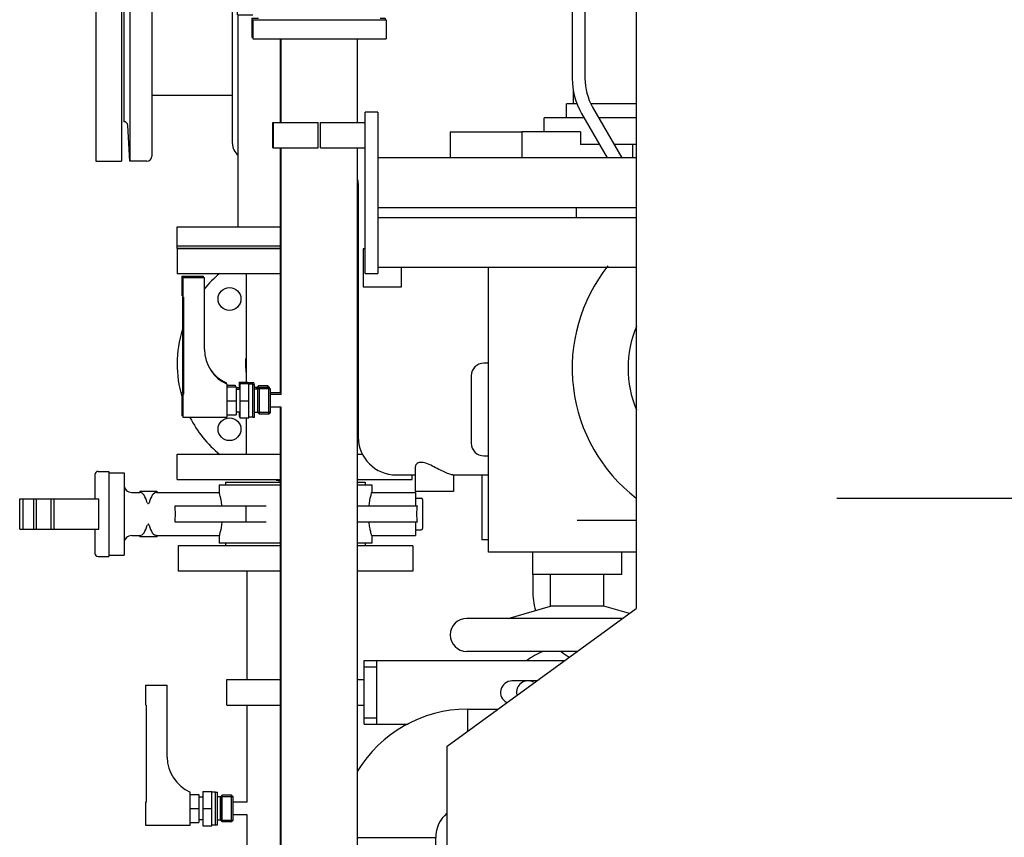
# Model space of a CAD drawing. Header units: millimetres. Extents: x 0 to 1189, y 0 to 841.
# Tile 66 of 175: x 150 to 181, y 679 to 705. Entities that reach past the tile are written whole.
import ezdxf

# ---------------------------------------------------------------- set-up
doc = ezdxf.new("R2010")
doc.units = ezdxf.units.MM
doc.header["$LTSCALE"] = 65.395
doc.linetypes.add('CENTER', pattern=[0.6, 0.375, -0.075, 0.075, -0.075])
for name, color, linetype in [('0006_725700_27_SIMPLE1_X_PBL748', 7, 'CONTINUOUS'), ('1007_885011_97_PBL771', 7, 'CONTINUOUS'), ('1007_885011_97_PBL772', 7, 'CONTINUOUS'), ('1907_153701_06_AC_PBL802', 7, 'CONTINUOUS'), ('1907_153701_06_AC_PBL880', 7, 'CONTINUOUS'), ('25007_040000_TLKGS_KS_V_ABL855', 7, 'CONTINUOUS'), ('25007_041000_TLKGS_KS_V_ABL856', 7, 'CONTINUOUS'), ('25007_060000_TLKGS_KGS_V_ABL745', 7, 'CONTINUOUS'), ('25007_061000_TLKGS_KGS_V_ABL848', 7, 'CONTINUOUS'), ('25007_062000_TLKGS_KGS_TL_V_ABL746', 7, 'CONTINUOUS'), ('25007_153200_271333_ABL717', 7, 'CONTINUOUS'), ('25007_153200_33_ABL770', 7, 'CONTINUOUS'), ('25007_153200_33_T4_PBL803', 7, 'CONTINUOUS'), ('25007_153200_34_ABL866', 7, 'CONTINUOUS'), ('25007_153200_34_T1_PBL867', 7, 'CONTINUOUS'), ('25007_153200_34_T2_PBL875', 7, 'CONTINUOUS'), ('25007_153202_22_ABL818', 7, 'CONTINUOUS'), ('25007_153202_22_T1_PBL839', 7, 'CONTINUOUS'), ('25007_153202_23_ABL812', 7, 'CONTINUOUS'), ('25007_153202_23_T1_PBL838', 7, 'CONTINUOUS'), ('25007_153202_26_ABL773', 7, 'CONTINUOUS'), ('25007_153202_26_T1_PBL809', 7, 'CONTINUOUS'), ('25007_153202_27_ABL766', 7, 'CONTINUOUS'), ('25007_153202_48_ABL2401', 7, 'CONTINUOUS'), ('25007_153700_33_ABL852', 7, 'CONTINUOUS'), ('25007_153700_33_T1_PBL889', 7, 'CONTINUOUS'), ('25007_153700_33_T2_PBL853', 7, 'CONTINUOUS'), ('25007_153700_33_T3_PBL879', 7, 'CONTINUOUS'), ('25007_153701_48_PBL851', 7, 'CONTINUOUS'), ('25007_733000_05_SIMPLE1_A_ABL869', 7, 'CONTINUOUS'), ('25007_733000_05_SIMPLE1_T1_A_PBL870', 7, 'CONTINUOUS'), ('25007_765000_05_SIMPLE1_T1_X_PBL850', 7, 'CONTINUOUS'), ('25007_765000_05_SIMPLE1_X_ABL849', 7, 'CONTINUOUS'), ('25007_833200_01_SIMPLE1_T1_X_PBL758', 7, 'CONTINUOUS'), ('25007_833200_01_SIMPLE1_T3_X_PBL764', 7, 'CONTINUOUS'), ('25007_833200_01_SIMPLE1_X_ABL747', 7, 'CONTINUOUS'), ('25067_000000_IMO-2_SKL_PBL885', 7, 'CONTINUOUS'), ('25067_000000_TLKGS_MARKETING_ABL712', 7, 'CONTINUOUS'), ('6M25C_GENSET_GENERATOR_ABL733', 7, 'CONTINUOUS'), ('6M25C_GENSET_GENERATOR_T1_PBL734', 7, 'CONTINUOUS'), ('ARI_ZESA_DN80_PN16_EPDM_PBL749', 7, 'CONTINUOUS'), ('BOGEN-S-2D-90-76_1X2_9_PBL868', 7, 'CONTINUOUS'), ('D7603-A21X26-CU_PBL799', 7, 'CONTINUOUS'), ('D7603-A21X26-CU_PBL822', 7, 'CONTINUOUS'), ('D7603-A21X26-CU_PBL823', 7, 'CONTINUOUS'), ('DIN16182-BG100X63_PBL735', 7, 'CONTINUOUS'), ('DIN16182-BG100X63_PBL779', 7, 'CONTINUOUS'), ('DIN16182-BG100X63_PBL780', 7, 'CONTINUOUS'), ('E1514-FF-DN65-PN16X2_PBL769', 7, 'CONTINUOUS'), ('E1514-IBC_DN65PN40X2_PBL2400', 7, 'CONTINUOUS'), ('EN1092-1-01A-DN65_PN16-77_5_PBL2399', 7, 'CONTINUOUS'), ('EN1092-1-01A-DN65_PN16-77_5_PBL2402', 7, 'CONTINUOUS'), ('EN1092-1-01A-DN65_PN16-77_5_PBL767', 7, 'CONTINUOUS'), ('EN1092-1-01A-DN65_PN16-77_5_PBL768', 7, 'CONTINUOUS'), ('EN1092-1-01A-DN65_PN16-77_5_PBL774', 7, 'CONTINUOUS'), ('EN1092-1-01A-DN65_PN16-77_5_PBL778', 7, 'CONTINUOUS'), ('N4011-C1-105X61_PBL813', 7, 'CONTINUOUS'), ('N4011-C1-105X61_PBL819', 7, 'CONTINUOUS'), ('rechts_3_VBL711', 7, 'CONTINUOUS'), ('RKD3000-60_PBL835', 7, 'CONTINUOUS'), ('RKD3000-60_PBL836', 7, 'CONTINUOUS'), ('RKD3000-60_PBL846', 7, 'CONTINUOUS'), ('T-STUECK-S-76_1X2_9-60_3X2_9_PBL808', 7, 'CONTINUOUS'), ('T-STUECK-S-76_1X2_9-76_1X2_9_PBL807', 7, 'CONTINUOUS'), ('T-STUECK-S-88_9X3_2-88_9X3_2_PBL804', 7, 'CONTINUOUS')]:
    doc.layers.add(name, color=color, linetype=linetype)

# ---------------------------------------------------------------- blocks, each defined once
blk = doc.blocks.new('0006_725700_27_SIMPLE1_X_PBL748', base_point=(154.913, 706.038))
at = {"layer": '0006_725700_27_SIMPLE1_X_PBL748', "color": 7, "linetype": 'Continuous'}
for p, q in [((155.486, 711.332), (154.36, 711.273)), ((154.36, 711.273), (154.36, 710.738)), ((154.36, 711.273), (156.597, 711.273)), ((155.6, 711.456), (156.597, 711.456)), ((156.44, 711.456), (156.44, 711.458)), ((156.44, 711.458), (156.597, 711.458)), ((156.597, 710.578), (154.52, 710.578)), ((156.44, 701.178), (156.44, 710.578)), ((153.205, 708.618), (153.146, 707.492)), ((153.205, 708.618), (153.205, 700.618)), ((153.74, 708.618), (153.205, 708.618)), ((153.9, 708.458), (153.9, 700.778)), ((156.597, 708.538), (156.44, 708.538)), ((153.02, 707.379), (153.02, 701.858)), ((153.9, 706.538), (156.44, 706.538)), ((153.9, 702.698), (156.44, 702.698)), ((153.205, 700.618), (153.146, 701.745)), ((153.74, 700.618), (153.205, 700.618))]:
    blk.add_line(p, q, dxfattribs=at)
for centre, radius, start, end in [((155.48, 711.452), 0.12, 272.9998, 1.9429), ((154.52, 710.738), 0.16, 180, 270), ((153.74, 708.458), 0.16, 0, 90), ((153.026, 707.498), 0.12, 267.0746, 357), ((153.026, 701.738), 0.12, 3, 92.9254), ((156.92, 701.178), 0.48, 180, 230.6958), ((153.74, 700.778), 0.16, 270, 360)]:
    blk.add_arc(centre, radius, start, end, dxfattribs=at)
blk = doc.blocks.new('25007_833200_01_SIMPLE1_T1_X_PBL758', base_point=(152.54, 704.6184))
at = {"layer": '25007_833200_01_SIMPLE1_T1_X_PBL758', "color": 7, "linetype": 'Continuous'}
for p, q in [((152.14, 708.6184), (152.14, 700.6184)), ((152.14, 708.6184), (152.94, 708.6184)), ((152.94, 708.6184), (152.94, 700.6184)), ((152.14, 700.6184), (152.94, 700.6184))]:
    blk.add_line(p, q, dxfattribs=at)
blk = doc.blocks.new('25007_833200_01_SIMPLE1_T3_X_PBL764', base_point=(156.305, 712.036))
at = {"layer": '25007_833200_01_SIMPLE1_T3_X_PBL764', "color": 7, "linetype": 'Continuous'}
for p, q in [((154.66, 712.5), (154.66, 712.536)), ((154.66, 712.536), (157.949, 712.536)), ((154.66, 711.536), (154.66, 711.7)), ((154.66, 711.536), (156.597, 711.536))]:
    blk.add_line(p, q, dxfattribs=at)
blk = doc.blocks.new('25007_833200_01_SIMPLE1_X_ABL747', base_point=(155.045, 706.577))
at = {"layer": '0006_725700_27_SIMPLE1_X_PBL748'}
blk.add_blockref('0006_725700_27_SIMPLE1_X_PBL748', (154.913, 706.038), dxfattribs=at)
at = {"layer": '25007_833200_01_SIMPLE1_T1_X_PBL758'}
blk.add_blockref('25007_833200_01_SIMPLE1_T1_X_PBL758', (152.54, 704.618), dxfattribs=at)
at = {"layer": '25007_833200_01_SIMPLE1_T3_X_PBL764'}
blk.add_blockref('25007_833200_01_SIMPLE1_T3_X_PBL764', (156.305, 712.036), dxfattribs=at)
blk = doc.blocks.new('25007_062000_TLKGS_KGS_TL_V_ABL746', base_point=(180.12, 741.009))
at = {"layer": '25007_833200_01_SIMPLE1_X_ABL747'}
blk.add_blockref('25007_833200_01_SIMPLE1_X_ABL747', (155.045, 706.577), dxfattribs=at)
blk = doc.blocks.new('25007_765000_05_SIMPLE1_T1_X_PBL850', base_point=(163.75, 699.194))
at = {"layer": '25007_765000_05_SIMPLE1_T1_X_PBL850', "color": 7, "linetype": 'Continuous'}
for p, q in [((160.4, 699.916), (160.4, 691.936)), ((160.56, 697.856), (160.56, 696.656)), ((160.62, 697.856), (160.56, 697.856)), ((161.76, 696.656), (161.76, 697.28)), ((160.56, 696.656), (161.76, 696.656)), ((164.5, 694.256), (164.36, 694.256)), ((163.96, 693.856), (163.96, 691.736)), ((164.36, 691.336), (164.5, 691.336)), ((162.2, 690.985), (162.2, 690.216)), ((161.6, 690.736), (162.2, 690.736)), ((163.385, 690.736), (164.5, 690.736)), ((163.4, 690.736), (163.4, 690.216)), ((164.3, 690.736), (164.3, 688.696)), ((163.4, 690.216), (162.2, 690.216)), ((164.5, 688.696), (164.3, 688.696)), ((165.9, 687.604), (165.9, 687.096))]:
    blk.add_line(p, q, dxfattribs=at)
for centre, radius, start, end in [((159.92, 699.916), 0.48, 0, 17.2156), ((164.36, 693.856), 0.4, 90, 180), ((161.6, 691.936), 1.2, 180, 270), ((164.36, 691.736), 0.4, 180, 270), ((168.4, 687.096), 2.5, 180, 194.5785), ((168.4, 687.096), 2.5, 230.11, 237.2114)]:
    blk.add_arc(centre, radius, start, end, dxfattribs=at)
blk.add_open_spline([(163.385, 690.736), (163.353, 690.736), (163.267, 690.764), (163.12, 690.823), (162.936, 690.915), (162.739, 691.017), (162.547, 691.104), (162.372, 691.149), (162.23, 691.099), (162.2, 691.019), (162.2, 690.985)], degree=3, knots=[0, 0, 0, 0, 0.070924, 0.197649, 0.357301, 0.528822, 0.694395, 0.83035, 0.923916, 1, 1, 1, 1], dxfattribs=at)
blk = doc.blocks.new('25007_765000_05_SIMPLE1_X_ABL849', base_point=(163.75, 699.194))
at = {"layer": '25007_765000_05_SIMPLE1_T1_X_PBL850'}
blk.add_blockref('25007_765000_05_SIMPLE1_T1_X_PBL850', (163.75, 699.194), dxfattribs=at)
blk = doc.blocks.new('25007_061000_TLKGS_KGS_V_ABL848', base_point=(163.75, 699.194))
at = {"layer": '25007_765000_05_SIMPLE1_X_ABL849'}
blk.add_blockref('25007_765000_05_SIMPLE1_X_ABL849', (163.75, 699.194), dxfattribs=at)
blk = doc.blocks.new('25007_060000_TLKGS_KGS_V_ABL745', base_point=(180.12, 741.009))
at = {"layer": '25007_061000_TLKGS_KGS_V_ABL848'}
blk.add_blockref('25007_061000_TLKGS_KGS_V_ABL848', (163.75, 699.194), dxfattribs=at)
at = {"layer": '25007_062000_TLKGS_KGS_TL_V_ABL746'}
blk.add_blockref('25007_062000_TLKGS_KGS_TL_V_ABL746', (180.12, 741.009), dxfattribs=at)
blk = doc.blocks.new('25007_733000_05_SIMPLE1_T1_A_PBL870', base_point=(167.8, 697.62))
at = {"layer": '25007_733000_05_SIMPLE1_T1_A_PBL870', "color": 7, "linetype": 'Continuous'}
for p, q in [((168.121, 709.06), (168.262, 710.06)), ((169.16, 710.06), (168.262, 710.06)), ((167.182, 708.374), (167.182, 709.06)), ((169.16, 709.06), (167.182, 709.06)), ((167.144, 707.9), (167.144, 703.22)), ((167.144, 707.9), (167.544, 707.9)), ((167.544, 707.9), (167.544, 703.22)), ((167.182, 702.42), (167.182, 702.844)), ((166.962, 701.98), (166.962, 702.42)), ((167.301, 702.42), (166.962, 702.42)), ((169.16, 702.42), (167.738, 702.42)), ((167.785, 702.32), (168.709, 700.72)), ((166.262, 701.54), (166.262, 701.98)), ((167.52, 701.98), (166.262, 701.98)), ((167.439, 702.12), (168.247, 700.72)), ((169.16, 701.98), (167.981, 701.98)), ((163.3, 701.54), (163.3, 700.72)), ((163.3, 701.54), (165.556, 701.54)), ((165.556, 701.54), (165.556, 700.72)), ((167.405, 701.54), (165.556, 701.54)), ((167.405, 701.54), (167.405, 701.14)), ((168.005, 701.14), (167.405, 701.14)), ((169.16, 701.14), (168.466, 701.14)), ((169.044, 701.14), (169.044, 700.72)), ((164.5, 688.3), (164.5, 697.28)), ((169.16, 689.3), (167.3, 689.3)), ((169.16, 688.3), (164.5, 688.3)), ((165.9, 687.604), (165.9, 688.3)), ((168.7, 687.604), (168.7, 688.3)), ((168.7, 687.604), (165.9, 687.604)), ((166.46, 686.604), (166.46, 687.604)), ((168.14, 686.604), (168.14, 687.604)), ((165.121, 686.22), (166.46, 686.604)), ((168.14, 686.604), (166.46, 686.604)), ((168.944, 686.373), (168.14, 686.604)), ((168.733, 686.22), (163.82, 686.22)), ((167.302, 685.18), (163.82, 685.18))]:
    blk.add_line(p, q, dxfattribs=at)
for centre, radius, start, end in [((167.344, 708.124), 0.3, 311.8103, 228.1897), ((169.344, 703.22), 2.2, 180, 210), ((169.344, 703.22), 1.8, 180, 210), ((172.3, 694.1), 5.16, 141.3984, 232.4855), ((172.3, 694.1), 3.4, 157.2653, 202.7347), ((163.82, 685.7), 0.52, 90, 270)]:
    blk.add_arc(centre, radius, start, end, dxfattribs=at)
blk = doc.blocks.new('25007_733000_05_SIMPLE1_A_ABL869', base_point=(167.8, 697.62))
at = {"layer": '25007_733000_05_SIMPLE1_T1_A_PBL870'}
blk.add_blockref('25007_733000_05_SIMPLE1_T1_A_PBL870', (167.8, 697.62), dxfattribs=at)
blk = doc.blocks.new('25007_041000_TLKGS_KS_V_ABL856', base_point=(166.85, 706.707))
at = {"layer": '25007_733000_05_SIMPLE1_A_ABL869'}
blk.add_blockref('25007_733000_05_SIMPLE1_A_ABL869', (167.8, 697.62), dxfattribs=at)
blk = doc.blocks.new('25007_040000_TLKGS_KS_V_ABL855', base_point=(166.85, 706.707))
at = {"layer": '25007_041000_TLKGS_KS_V_ABL856'}
blk.add_blockref('25007_041000_TLKGS_KS_V_ABL856', (166.85, 706.707), dxfattribs=at)
blk = doc.blocks.new('25067_000000_TLKGS_MARKETING_ABL712', base_point=(187.48, 729.393))
at = {"layer": '25007_040000_TLKGS_KS_V_ABL855'}
blk.add_blockref('25007_040000_TLKGS_KS_V_ABL855', (166.85, 706.707), dxfattribs=at)
at = {"layer": '25007_060000_TLKGS_KGS_V_ABL745'}
blk.add_blockref('25007_060000_TLKGS_KGS_V_ABL745', (180.12, 741.009), dxfattribs=at)
blk = doc.blocks.new('DIN16182-BG100X63_PBL735', base_point=(155.304, 681.902))
at = {"layer": 'DIN16182-BG100X63_PBL735', "color": 7, "linetype": 'Continuous'}
for p, q in [((153.705, 684.112), (153.705, 683.496)), ((153.705, 684.112), (154.385, 684.112)), ((154.385, 681.852), (154.385, 684.112)), ((153.723, 683.492), (153.705, 683.496)), ((153.723, 683.492), (153.723, 680.437)), ((155.105, 679.712), (155.105, 680.752)), ((155.105, 680.672), (155.385, 680.672)), ((155.385, 680.672), (155.385, 679.792)), ((155.505, 680.592), (155.385, 680.592)), ((155.505, 680.772), (155.505, 679.692)), ((155.505, 680.772), (155.785, 680.772)), ((155.785, 679.692), (155.785, 680.772)), ((155.905, 680.752), (155.785, 680.752)), ((155.905, 679.712), (155.905, 680.752)), ((156.065, 680.6), (155.965, 680.6)), ((156.116, 680.651), (156.065, 680.6)), ((156.065, 679.864), (156.065, 680.6)), ((156.069, 679.86), (156.069, 680.604)), ((156.116, 679.813), (156.116, 680.651)), ((156.414, 680.651), (156.116, 680.651)), ((156.465, 680.6), (156.414, 680.651)), ((156.414, 679.813), (156.414, 680.651)), ((156.461, 679.86), (156.461, 680.604)), ((156.465, 679.864), (156.465, 680.6)), ((153.723, 680.437), (153.705, 680.432)), ((153.705, 680.432), (153.705, 679.712)), ((155.105, 680.232), (155.385, 680.232)), ((155.505, 680.232), (155.785, 680.232)), ((156.903, 680.432), (156.465, 680.432)), ((156.903, 680.032), (156.465, 680.032)), ((153.705, 679.712), (155.105, 679.712)), ((155.105, 679.792), (155.385, 679.792)), ((155.505, 679.872), (155.385, 679.872)), ((155.505, 679.692), (155.785, 679.692)), ((155.905, 679.712), (155.785, 679.712)), ((156.065, 679.864), (155.965, 679.864)), ((156.116, 679.813), (156.065, 679.864)), ((156.414, 679.813), (156.116, 679.813)), ((156.465, 679.864), (156.414, 679.813))]:
    blk.add_line(p, q, dxfattribs=at)
at = {"layer": 'DIN16182-BG100X63_PBL735', "color": 2, "linetype": 'Continuous'}
for p, q in [((156.461, 680.604), (156.069, 680.604)), ((156.461, 679.86), (156.069, 679.86))]:
    blk.add_line(p, q, dxfattribs=at)
at = {"layer": 'DIN16182-BG100X63_PBL735', "color": 7, "linetype": 'Continuous'}
blk.add_arc((155.585, 681.852), 1.2, 180, 246.4218, dxfattribs=at)
blk = doc.blocks.new('ARI_ZESA_DN80_PN16_EPDM_PBL749', base_point=(156.081, 689.508))
at = {"layer": 'ARI_ZESA_DN80_PN16_EPDM_PBL749', "color": 7, "linetype": 'Continuous'}
for p, q in [((152.105, 690.748), (152.105, 689.988)), ((152.205, 690.848), (152.545, 690.848)), ((152.545, 690.848), (152.545, 688.168)), ((152.545, 690.808), (153.025, 690.808)), ((153.025, 690.808), (153.025, 688.208)), ((156.025, 690.428), (156.025, 690.188)), ((156.025, 690.428), (157.977, 690.428)), ((156.225, 690.508), (156.225, 690.428)), ((156.225, 690.508), (157.949, 690.508)), ((160.377, 690.508), (160.625, 690.508)), ((160.377, 690.428), (160.825, 690.428)), ((160.625, 690.508), (160.625, 690.428)), ((160.825, 690.428), (160.825, 690.188)), ((153.265, 690.188), (153.518, 690.188)), ((153.518, 690.228), (153.518, 690.188)), ((153.518, 690.228), (154.052, 690.228)), ((153.52, 690.188), (153.518, 690.188)), ((154.052, 690.188), (154.05, 690.188)), ((154.052, 690.228), (154.052, 690.188)), ((154.052, 690.188), (156.025, 690.188)), ((160.825, 690.188), (162.205, 690.188)), ((162.205, 690.188), (162.205, 689.768)), ((149.737, 689.028), (149.737, 689.988)), ((149.737, 689.988), (152.225, 689.988)), ((149.837, 689.988), (149.837, 689.028)), ((150.185, 689.028), (150.185, 689.988)), ((150.26, 689.988), (150.26, 689.028)), ((150.717, 689.988), (150.717, 689.028)), ((150.817, 689.988), (150.817, 689.028)), ((152.225, 689.028), (152.225, 689.988)), ((162.205, 690.008), (162.385, 690.008)), ((162.425, 689.968), (162.425, 689.048)), ((154.633, 689.768), (157.501, 689.768)), ((156.87, 689.248), (156.87, 689.768)), ((160.377, 689.768), (162.253, 689.768)), ((157.501, 689.248), (154.633, 689.248)), ((162.253, 689.248), (160.377, 689.248)), ((162.205, 689.248), (162.205, 688.828)), ((149.737, 689.028), (152.225, 689.028)), ((152.105, 689.028), (152.105, 688.268)), ((162.205, 689.008), (162.385, 689.008)), ((153.265, 688.828), (153.518, 688.828)), ((153.518, 688.828), (153.518, 688.788)), ((153.52, 688.828), (153.518, 688.828)), ((154.052, 688.788), (153.518, 688.788)), ((154.052, 688.828), (154.05, 688.828)), ((154.052, 688.828), (154.052, 688.788)), ((154.052, 688.828), (156.025, 688.828)), ((156.025, 688.828), (156.025, 688.588)), ((157.977, 688.588), (156.025, 688.588)), ((156.225, 688.588), (156.225, 688.508)), ((160.825, 688.588), (160.377, 688.588)), ((160.625, 688.588), (160.625, 688.508)), ((160.825, 688.828), (160.825, 688.588)), ((160.825, 688.828), (162.205, 688.828)), ((152.205, 688.168), (152.545, 688.168)), ((152.545, 688.208), (153.025, 688.208))]:
    blk.add_line(p, q, dxfattribs=at)
for centre, radius, start, end in [((152.205, 690.748), 0.1, 90, 180), ((153.265, 690.428), 0.24, 180, 270), ((162.385, 689.968), 0.04, 0, 90), ((162.385, 689.048), 0.04, 270, 360), ((153.265, 688.588), 0.24, 90, 180), ((152.205, 688.268), 0.1, 180, 270)]:
    blk.add_arc(centre, radius, start, end, dxfattribs=at)
for centre, major_axis, ratio, start_param, end_param in [((153.515, 689.508), (0, 0.68), 0.414214, -1.021908, -0.018144), ((154.055, 689.508), (0, 0.68), 0.414214, 0.01801, 1.021908), ((154.522, 689.508), (0, 0.68), 0.176142, -1.963138, -1.178455), ((162.328, 689.508), (0, 0.5), 0.176142, 1.023945, 2.117647), ((153.515, 689.508), (0, 0.68), 0.414214, -3.123449, -2.119684), ((154.055, 689.508), (0, 0.68), 0.414214, -4.163501, -3.159602)]:
    blk.add_ellipse(centre, major_axis=major_axis, ratio=ratio, start_param=start_param, end_param=end_param, dxfattribs=at)
for points, knots in [([(156.109, 689.768), (156.102, 689.825), (156.086, 689.927), (156.062, 690.059), (156.034, 690.138), (156.031, 690.18), (156.025, 690.188)], [0, 0, 0, 0, 0.403187, 0.722086, 0.928338, 1, 1, 1, 1]), ([(160.741, 689.768), (160.753, 689.871), (160.78, 690.041), (160.809, 690.113), (160.824, 690.198), (160.825, 690.188)], [0, 0, 0, 0, 0.721922, 0.928397, 1, 1, 1, 1]), ([(153.815, 689.863), (153.811, 689.849), (153.803, 689.831), (153.77, 689.826), (153.78, 689.847), (153.783, 689.856)], [0, 0, 0, 0, 0.519448, 0.652566, 1, 1, 1, 1]), ([(153.815, 689.153), (153.811, 689.167), (153.804, 689.186), (153.771, 689.191), (153.781, 689.169), (153.784, 689.16)], [0, 0, 0, 0, 0.517955, 0.64643, 1, 1, 1, 1]), ([(156.109, 689.248), (156.097, 689.146), (156.07, 688.975), (156.041, 688.904), (156.026, 688.818), (156.025, 688.828)], [0, 0, 0, 0, 0.721919, 0.928397, 1, 1, 1, 1]), ([(160.825, 688.828), (160.826, 688.838), (160.807, 688.876), (160.793, 688.959), (160.762, 689.089), (160.748, 689.191), (160.741, 689.248)], [0, 0, 0, 0, 0.07171, 0.277914, 0.596669, 1, 1, 1, 1])]:
    blk.add_open_spline(points, degree=3, knots=knots, dxfattribs=at)
blk = doc.blocks.new('EN1092-1-01A-DN65_PN16-77_5_PBL767', base_point=(157.548, 697.468))
at = {"layer": 'EN1092-1-01A-DN65_PN16-77_5_PBL767', "color": 7, "linetype": 'Continuous'}
for p, q in [((154.697, 697.868), (154.697, 697.068)), ((157.949, 697.868), (154.697, 697.868)), ((160.4, 697.868), (160.377, 697.868)), ((157.949, 697.068), (154.697, 697.068)), ((160.4, 697.068), (160.377, 697.068))]:
    blk.add_line(p, q, dxfattribs=at)
blk = doc.blocks.new('EN1092-1-01A-DN65_PN16-77_5_PBL768', base_point=(158.397, 690.988))
at = {"layer": 'EN1092-1-01A-DN65_PN16-77_5_PBL768', "color": 7, "linetype": 'Continuous'}
for p, q in [((154.697, 690.588), (154.697, 691.388)), ((154.697, 691.388), (157.949, 691.388)), ((160.377, 691.388), (160.539, 691.388)), ((154.697, 690.588), (157.949, 690.588)), ((160.377, 690.588), (162.097, 690.588)), ((162.097, 690.588), (162.097, 690.736))]:
    blk.add_line(p, q, dxfattribs=at)
blk = doc.blocks.new('T-STUECK-S-76_1X2_9-76_1X2_9_PBL807', base_point=(156.875, 694.228))
at = {"layer": 'T-STUECK-S-76_1X2_9-76_1X2_9_PBL807', "color": 7, "linetype": 'Continuous'}
for p, q in [((156.875, 697.068), (156.875, 693.66)), ((156.875, 692.532), (156.875, 691.388))]:
    blk.add_line(p, q, dxfattribs=at)
blk = doc.blocks.new('EN1092-1-01A-DN65_PN16-77_5_PBL2399', base_point=(157.629, 693.817))
at = {"layer": 'EN1092-1-01A-DN65_PN16-77_5_PBL2399', "color": 7, "linetype": 'Continuous'}
for centre in [(156.346, 696.279), (156.346, 692.177)]:
    blk.add_circle(centre, 0.36, dxfattribs=at)
for centre, radius, start, end in [((158.397, 694.228), 3.7, 129.6043, 140.3925), ((160.448, 696.279), 0.36, 95.2408, 98.8509), ((160.448, 696.279), 0.36, 257.157, 260.6777), ((158.397, 694.228), 3.7, 163.0093, 196.1779), ((158.397, 694.228), 1.55, 172.6521, 191.049), ((158.397, 694.228), 3.7, 207.0084, 230.3957), ((160.448, 692.177), 0.36, 95.2408, 98.8509), ((160.448, 692.177), 0.36, 257.157, 262.3841), ((158.397, 694.228), 3.7, 260.8992, 263.0252)]:
    blk.add_arc(centre, radius, start, end, dxfattribs=at)
blk = doc.blocks.new('25007_153202_27_ABL766', base_point=(158.397, 694.212))
at = {"layer": 'EN1092-1-01A-DN65_PN16-77_5_PBL2399'}
blk.add_blockref('EN1092-1-01A-DN65_PN16-77_5_PBL2399', (157.629, 693.817), dxfattribs=at)
at = {"layer": 'EN1092-1-01A-DN65_PN16-77_5_PBL767'}
blk.add_blockref('EN1092-1-01A-DN65_PN16-77_5_PBL767', (157.548, 697.468), dxfattribs=at)
at = {"layer": 'EN1092-1-01A-DN65_PN16-77_5_PBL768'}
blk.add_blockref('EN1092-1-01A-DN65_PN16-77_5_PBL768', (158.397, 690.988), dxfattribs=at)
at = {"layer": 'T-STUECK-S-76_1X2_9-76_1X2_9_PBL807'}
blk.add_blockref('T-STUECK-S-76_1X2_9-76_1X2_9_PBL807', (156.875, 694.228), dxfattribs=at)
blk = doc.blocks.new('E1514-FF-DN65-PN16X2_PBL769', base_point=(157.548, 697.908))
at = {"layer": 'E1514-FF-DN65-PN16X2_PBL769', "color": 7, "linetype": 'Continuous'}
for p, q in [((154.697, 697.868), (154.697, 697.948)), ((154.697, 697.948), (157.949, 697.948)), ((160.377, 697.948), (160.4, 697.948)), ((154.697, 697.868), (157.949, 697.868)), ((160.377, 697.868), (160.4, 697.868))]:
    blk.add_line(p, q, dxfattribs=at)
blk = doc.blocks.new('1007_885011_97_PBL771', base_point=(157.548, 698.248))
at = {"layer": '1007_885011_97_PBL771', "color": 7, "linetype": 'Continuous'}
for p, q in [((154.697, 697.948), (154.697, 698.548)), ((154.697, 698.548), (157.949, 698.548)), ((160.377, 698.548), (160.4, 698.548)), ((154.697, 697.948), (157.949, 697.948)), ((160.377, 697.948), (160.4, 697.948))]:
    blk.add_line(p, q, dxfattribs=at)
blk = doc.blocks.new('1007_885011_97_PBL772', base_point=(156.323, 712.2))
at = {"layer": '1007_885011_97_PBL772', "color": 7, "linetype": 'Continuous'}
for p, q in [((154.697, 711.9), (154.697, 712.5)), ((154.697, 712.5), (157.949, 712.5)), ((154.697, 711.9), (157.949, 711.9))]:
    blk.add_line(p, q, dxfattribs=at)
blk = doc.blocks.new('25007_153200_33_T4_PBL803', base_point=(156.837, 708.564))
at = {"layer": '25007_153200_33_T4_PBL803', "color": 7, "linetype": 'Continuous'}
for q in [(156.597, 711.9), (157.077, 705.228)]:
    blk.add_line((156.597, 705.228), q, dxfattribs=at)
blk = doc.blocks.new('T-STUECK-S-88_9X3_2-88_9X3_2_PBL804', base_point=(158.504, 701.888))
at = {"layer": 'T-STUECK-S-88_9X3_2-88_9X3_2_PBL804', "color": 7, "linetype": 'Continuous'}
for p, q in [((156.619, 698.548), (156.619, 705.228)), ((160.39, 700.01), (160.377, 700.01))]:
    blk.add_line(p, q, dxfattribs=at)
blk = doc.blocks.new('25007_153200_33_ABL770', base_point=(157.548, 705.224))
at = {"layer": '1007_885011_97_PBL771'}
blk.add_blockref('1007_885011_97_PBL771', (157.548, 698.248), dxfattribs=at)
at = {"layer": '1007_885011_97_PBL772'}
blk.add_blockref('1007_885011_97_PBL772', (156.323, 712.2), dxfattribs=at)
at = {"layer": '25007_153200_33_T4_PBL803'}
blk.add_blockref('25007_153200_33_T4_PBL803', (156.837, 708.564), dxfattribs=at)
at = {"layer": 'T-STUECK-S-88_9X3_2-88_9X3_2_PBL804'}
blk.add_blockref('T-STUECK-S-88_9X3_2-88_9X3_2_PBL804', (158.504, 701.888), dxfattribs=at)
blk = doc.blocks.new('EN1092-1-01A-DN65_PN16-77_5_PBL774', base_point=(158.425, 688.108))
at = {"layer": 'EN1092-1-01A-DN65_PN16-77_5_PBL774', "color": 7, "linetype": 'Continuous'}
for p, q in [((154.725, 688.508), (154.725, 687.708)), ((157.949, 688.508), (154.725, 688.508)), ((162.125, 688.508), (160.377, 688.508)), ((162.125, 688.508), (162.125, 687.708)), ((157.949, 687.708), (154.725, 687.708)), ((162.125, 687.708), (160.377, 687.708))]:
    blk.add_line(p, q, dxfattribs=at)
blk = doc.blocks.new('EN1092-1-01A-DN65_PN16-77_5_PBL778', base_point=(156.385, 670.632))
at = {"layer": 'EN1092-1-01A-DN65_PN16-77_5_PBL778', "color": 7, "linetype": 'Continuous'}
for p, q in [((154.725, 670.232), (154.725, 671.032)), ((154.725, 671.032), (158.046, 671.032)), ((154.725, 670.232), (158.046, 670.232))]:
    blk.add_line(p, q, dxfattribs=at)
blk = doc.blocks.new('T-STUECK-S-76_1X2_9-60_3X2_9_PBL808', base_point=(157.079, 673.972))
at = {"layer": 'T-STUECK-S-76_1X2_9-60_3X2_9_PBL808', "color": 7, "linetype": 'Continuous'}
for p, q in [((156.903, 676.912), (156.903, 675.595)), ((157.229, 676.912), (156.903, 676.912)), ((156.903, 675.248), (156.903, 675.042)), ((156.903, 672.703), (156.903, 672.496)), ((156.903, 671.632), (156.903, 671.032))]:
    blk.add_line(p, q, dxfattribs=at)
blk.add_arc((158.425, 673.872), 1.206, 166.1389, 193.8611, dxfattribs=at)
blk = doc.blocks.new('25007_153202_26_T1_PBL809', base_point=(157.066, 682.31))
at = {"layer": '25007_153202_26_T1_PBL809', "color": 7, "linetype": 'Continuous'}
for p, q in [((156.903, 684.291), (156.903, 687.708)), ((156.903, 680.432), (156.903, 683.491)), ((156.903, 676.912), (156.903, 680.032)), ((156.903, 676.912), (157.229, 676.912))]:
    blk.add_line(p, q, dxfattribs=at)
blk = doc.blocks.new('25007_153202_26_ABL773', base_point=(158.425, 679.37))
at = {"layer": '25007_153202_26_T1_PBL809'}
blk.add_blockref('25007_153202_26_T1_PBL809', (157.066, 682.31), dxfattribs=at)
at = {"layer": 'EN1092-1-01A-DN65_PN16-77_5_PBL774'}
blk.add_blockref('EN1092-1-01A-DN65_PN16-77_5_PBL774', (158.425, 688.108), dxfattribs=at)
at = {"layer": 'EN1092-1-01A-DN65_PN16-77_5_PBL778'}
blk.add_blockref('EN1092-1-01A-DN65_PN16-77_5_PBL778', (156.385, 670.632), dxfattribs=at)
at = {"layer": 'T-STUECK-S-76_1X2_9-60_3X2_9_PBL808'}
blk.add_blockref('T-STUECK-S-76_1X2_9-60_3X2_9_PBL808', (157.079, 673.972), dxfattribs=at)
blk = doc.blocks.new('DIN16182-BG100X63_PBL779', base_point=(156.399, 694.79))
at = {"layer": 'DIN16182-BG100X63_PBL779', "color": 7, "linetype": 'Continuous'}
for p, q in [((154.849, 697), (154.849, 696.384)), ((154.849, 697), (155.529, 697)), ((155.529, 696.952), (155.529, 697)), ((154.867, 696.38), (154.849, 696.384)), ((154.867, 696.38), (154.867, 693.325)), ((156.249, 693.61), (156.249, 693.64)), ((156.277, 693.56), (156.529, 693.56)), ((156.529, 693.56), (156.529, 693.512)), ((156.649, 693.66), (156.649, 693.432)), ((156.649, 693.66), (156.929, 693.66)), ((156.929, 693.612), (156.929, 693.66)), ((157.049, 693.64), (156.929, 693.64)), ((157.049, 693.592), (157.049, 693.64)), ((157.26, 693.539), (157.209, 693.488)), ((157.26, 693.463), (157.26, 693.539)), ((157.558, 693.539), (157.26, 693.539)), ((157.609, 693.488), (157.558, 693.539)), ((157.558, 693.491), (157.558, 693.539)), ((154.867, 693.325), (154.849, 693.32)), ((154.849, 693.32), (154.849, 692.6)), ((156.649, 693.48), (156.557, 693.48)), ((157.209, 693.488), (157.137, 693.488)), ((157.209, 693.44), (157.209, 693.488)), ((157.213, 693.44), (157.213, 693.492)), ((157.605, 693.472), (157.605, 693.492)), ((157.609, 693.468), (157.609, 693.488)), ((157.949, 693.32), (157.637, 693.32)), ((154.877, 692.6), (154.849, 692.6)), ((156.649, 692.712), (156.649, 692.58)), ((156.649, 692.58), (156.677, 692.58))]:
    blk.add_line(p, q, dxfattribs=at)
at = {"layer": 'DIN16182-BG100X63_PBL779', "color": 2, "linetype": 'Continuous'}
blk.add_line((157.605, 693.492), (157.213, 693.492), dxfattribs=at)
at = {"layer": 'DIN16182-BG100X63_PBL779', "color": 7, "linetype": 'Continuous'}
blk.add_arc((156.729, 694.74), 1.2, 214.0923, 246.4218, dxfattribs=at)
blk = doc.blocks.new('DIN16182-BG100X63_PBL780', base_point=(156.427, 694.742))
at = {"layer": 'DIN16182-BG100X63_PBL780', "color": 7, "linetype": 'Continuous'}
for p, q in [((154.877, 696.952), (154.877, 696.336)), ((154.877, 696.952), (155.557, 696.952)), ((155.557, 694.692), (155.557, 696.952)), ((154.895, 696.332), (154.877, 696.336)), ((154.895, 696.332), (154.895, 693.277)), ((156.277, 692.552), (156.277, 693.592)), ((156.677, 693.612), (156.677, 692.532)), ((156.677, 693.612), (156.957, 693.612)), ((156.957, 692.532), (156.957, 693.612)), ((157.077, 693.592), (156.957, 693.592)), ((157.077, 692.552), (157.077, 693.592)), ((154.895, 693.277), (154.877, 693.272)), ((154.877, 693.272), (154.877, 692.552)), ((156.277, 693.512), (156.557, 693.512)), ((156.557, 693.512), (156.557, 692.632)), ((156.677, 693.432), (156.557, 693.432)), ((157.237, 693.44), (157.137, 693.44)), ((157.288, 693.491), (157.237, 693.44)), ((157.237, 692.704), (157.237, 693.44)), ((157.241, 692.7), (157.241, 693.444)), ((157.288, 692.653), (157.288, 693.491)), ((157.586, 693.491), (157.288, 693.491)), ((157.637, 693.44), (157.586, 693.491)), ((157.586, 692.653), (157.586, 693.491)), ((157.633, 692.7), (157.633, 693.444)), ((157.637, 692.704), (157.637, 693.44)), ((157.977, 693.272), (157.637, 693.272)), ((156.277, 693.072), (156.557, 693.072)), ((156.677, 693.072), (156.957, 693.072)), ((156.277, 692.632), (156.557, 692.632)), ((156.677, 692.712), (156.557, 692.712)), ((157.237, 692.704), (157.137, 692.704)), ((157.288, 692.653), (157.237, 692.704)), ((157.586, 692.653), (157.288, 692.653)), ((157.637, 692.704), (157.586, 692.653)), ((157.977, 692.872), (157.637, 692.872)), ((154.877, 692.552), (156.277, 692.552)), ((156.677, 692.532), (156.957, 692.532)), ((157.077, 692.552), (156.957, 692.552))]:
    blk.add_line(p, q, dxfattribs=at)
at = {"layer": 'DIN16182-BG100X63_PBL780', "color": 2, "linetype": 'Continuous'}
for p, q in [((157.633, 693.444), (157.241, 693.444)), ((157.633, 692.7), (157.241, 692.7))]:
    blk.add_line(p, q, dxfattribs=at)
at = {"layer": 'DIN16182-BG100X63_PBL780', "color": 7, "linetype": 'Continuous'}
blk.add_arc((156.757, 694.692), 1.2, 180, 246.4218, dxfattribs=at)
blk = doc.blocks.new('D7603-A21X26-CU_PBL799', base_point=(155.935, 680.232))
at = {"layer": 'D7603-A21X26-CU_PBL799', "color": 7, "linetype": 'Continuous'}
for p, q in [((155.905, 680.75), (155.965, 680.75)), ((155.965, 679.714), (155.965, 680.75)), ((155.905, 679.714), (155.965, 679.714))]:
    blk.add_line(p, q, dxfattribs=at)
blk = doc.blocks.new('1907_153701_06_AC_PBL802', base_point=(157.107, 683.891))
at = {"layer": '1907_153701_06_AC_PBL802', "color": 7, "linetype": 'Continuous'}
for p, q in [((156.265, 683.491), (156.265, 684.291)), ((156.265, 684.291), (157.949, 684.291)), ((156.265, 683.491), (157.949, 683.491))]:
    blk.add_line(p, q, dxfattribs=at)
blk = doc.blocks.new('N4011-C1-105X61_PBL813', base_point=(159.149, 704.82))
at = {"layer": 'N4011-C1-105X61_PBL813', "color": 7, "linetype": 'Continuous'}
for p, q in [((157.049, 705.12), (157.049, 704.52)), ((157.049, 705.12), (157.257, 705.12)), ((161.097, 705.12), (161.249, 705.12)), ((161.249, 705.12), (161.249, 705.072)), ((157.049, 704.52), (157.077, 704.52))]:
    blk.add_line(p, q, dxfattribs=at)
blk = doc.blocks.new('25007_153202_23_T1_PBL838', base_point=(157.97, 690.838))
at = {"layer": '25007_153202_23_T1_PBL838', "color": 7, "linetype": 'Continuous'}
for p, q in [((157.949, 701.84), (157.949, 704.472)), ((157.949, 693.32), (157.949, 701.04)), ((157.949, 677.52), (157.949, 692.872))]:
    blk.add_line(p, q, dxfattribs=at)
blk = doc.blocks.new('25007_153202_23_ABL812', base_point=(159.149, 691.162))
at = {"layer": '25007_153202_23_T1_PBL838'}
blk.add_blockref('25007_153202_23_T1_PBL838', (157.97, 690.838), dxfattribs=at)
at = {"layer": 'N4011-C1-105X61_PBL813'}
blk.add_blockref('N4011-C1-105X61_PBL813', (159.149, 704.82), dxfattribs=at)
blk = doc.blocks.new('N4011-C1-105X61_PBL819', base_point=(159.177, 704.772))
at = {"layer": 'N4011-C1-105X61_PBL819', "color": 7, "linetype": 'Continuous'}
for p, q in [((157.077, 705.072), (157.077, 704.472)), ((157.077, 705.072), (161.277, 705.072)), ((161.277, 705.072), (161.277, 704.472)), ((157.077, 704.472), (161.277, 704.472))]:
    blk.add_line(p, q, dxfattribs=at)
blk = doc.blocks.new('25007_153202_22_T1_PBL839', base_point=(159.177, 689.172))
at = {"layer": '25007_153202_22_T1_PBL839', "color": 7, "linetype": 'Continuous'}
for p, q in [((157.977, 701.84), (157.977, 704.472)), ((160.377, 701.84), (160.377, 704.472)), ((157.977, 693.272), (157.977, 701.04)), ((160.377, 673.872), (160.377, 701.04)), ((157.977, 673.872), (157.977, 692.872))]:
    blk.add_line(p, q, dxfattribs=at)
blk = doc.blocks.new('25007_153202_22_ABL818', base_point=(159.177, 689.434))
at = {"layer": '25007_153202_22_T1_PBL839'}
blk.add_blockref('25007_153202_22_T1_PBL839', (159.177, 689.172), dxfattribs=at)
at = {"layer": 'N4011-C1-105X61_PBL819'}
blk.add_blockref('N4011-C1-105X61_PBL819', (159.177, 704.772), dxfattribs=at)
blk = doc.blocks.new('D7603-A21X26-CU_PBL822', base_point=(157.079, 693.614))
at = {"layer": 'D7603-A21X26-CU_PBL822', "color": 7, "linetype": 'Continuous'}
for q in [(157.049, 693.638), (157.109, 693.59)]:
    blk.add_line((157.109, 693.638), q, dxfattribs=at)
blk = doc.blocks.new('D7603-A21X26-CU_PBL823', base_point=(157.107, 693.072))
at = {"layer": 'D7603-A21X26-CU_PBL823', "color": 7, "linetype": 'Continuous'}
for p, q in [((157.077, 693.59), (157.137, 693.59)), ((157.137, 692.554), (157.137, 693.59)), ((157.077, 692.554), (157.137, 692.554))]:
    blk.add_line(p, q, dxfattribs=at)
blk = doc.blocks.new('RKD3000-60_PBL835', base_point=(157.723, 701.44))
at = {"layer": 'RKD3000-60_PBL835', "color": 7, "linetype": 'Continuous'}
for p, q in [((157.709, 701.04), (157.709, 701.84)), ((157.709, 701.84), (157.737, 701.84)), ((157.709, 701.04), (157.737, 701.04))]:
    blk.add_line(p, q, dxfattribs=at)
blk = doc.blocks.new('RKD3000-60_PBL836', base_point=(158.437, 701.44))
at = {"layer": 'RKD3000-60_PBL836', "color": 7, "linetype": 'Continuous'}
for p, q in [((157.737, 701.04), (157.737, 701.84)), ((157.737, 701.84), (159.137, 701.84)), ((159.137, 701.04), (159.137, 701.84)), ((157.737, 701.04), (159.137, 701.04))]:
    blk.add_line(p, q, dxfattribs=at)
blk = doc.blocks.new('RKD3000-60_PBL846', base_point=(159.917, 701.44))
at = {"layer": 'RKD3000-60_PBL846', "color": 7, "linetype": 'Continuous'}
for p, q in [((159.217, 701.04), (159.217, 701.84)), ((159.217, 701.84), (160.617, 701.84)), ((160.617, 701.04), (160.617, 701.84)), ((159.217, 701.04), (160.617, 701.04))]:
    blk.add_line(p, q, dxfattribs=at)
blk = doc.blocks.new('25007_153701_48_PBL851', base_point=(163.744, 683.891))
at = {"layer": '25007_153701_48_PBL851', "color": 7, "linetype": 'Continuous'}
for p, q in [((160.585, 682.891), (160.585, 684.891)), ((160.585, 684.891), (166.904, 684.891)), ((160.985, 682.891), (160.985, 684.891)), ((160.585, 684.691), (160.985, 684.691)), ((166.023, 684.251), (165.245, 684.251)), ((160.585, 683.091), (160.985, 683.091)), ((160.585, 682.891), (161.97, 682.891))]:
    blk.add_line(p, q, dxfattribs=at)
blk.add_arc((165.245, 683.891), 0.36, 90, 243.7307, dxfattribs=at)
blk = doc.blocks.new('25007_153700_33_T2_PBL853', base_point=(160.82, 699.62))
at = {"layer": '25007_153700_33_T2_PBL853', "color": 7, "linetype": 'Continuous'}
for p, q in [((160.62, 697.08), (160.62, 702.16)), ((161.02, 702.16), (160.62, 702.16)), ((161.02, 702.16), (161.02, 697.08)), ((160.62, 697.08), (161.02, 697.08))]:
    blk.add_line(p, q, dxfattribs=at)
blk = doc.blocks.new('25007_153700_33_T3_PBL879', base_point=(165.09, 699))
at = {"layer": '25007_153700_33_T3_PBL879', "color": 7, "linetype": 'Continuous'}
for p, q in [((161.02, 699.16), (169.16, 699.16)), ((167.28, 698.84), (167.28, 699.16)), ((161.02, 698.84), (169.16, 698.84))]:
    blk.add_line(p, q, dxfattribs=at)
blk = doc.blocks.new('25007_153700_33_T1_PBL889', base_point=(165.09, 699))
at = {"layer": '25007_153700_33_T1_PBL889', "color": 7, "linetype": 'Continuous'}
for p, q in [((169.16, 700.72), (161.02, 700.72)), ((161.02, 697.28), (169.16, 697.28))]:
    blk.add_line(p, q, dxfattribs=at)
blk = doc.blocks.new('25007_153700_33_ABL852', base_point=(164.89, 699.62))
at = {"layer": '25007_153700_33_T1_PBL889'}
blk.add_blockref('25007_153700_33_T1_PBL889', (165.09, 699), dxfattribs=at)
at = {"layer": '25007_153700_33_T2_PBL853'}
blk.add_blockref('25007_153700_33_T2_PBL853', (160.82, 699.62), dxfattribs=at)
at = {"layer": '25007_153700_33_T3_PBL879'}
blk.add_blockref('25007_153700_33_T3_PBL879', (165.09, 699), dxfattribs=at)
blk = doc.blocks.new('25007_153200_34_T1_PBL867', base_point=(161.616, 675.46))
at = {"layer": '25007_153200_34_T1_PBL867', "color": 7, "linetype": 'Continuous'}
for p, q in [((160.39, 679.32), (162.842, 679.32)), ((162.842, 678.72), (162.842, 679.32)), ((162.842, 675.4), (162.842, 676.32)), ((162.842, 672.432), (162.842, 672.672)), ((162.842, 671.6), (162.842, 671.632))]:
    blk.add_line(p, q, dxfattribs=at)
blk = doc.blocks.new('BOGEN-S-2D-90-76_1X2_9_PBL868', base_point=(161.819, 681.341))
at = {"layer": 'BOGEN-S-2D-90-76_1X2_9_PBL868', "color": 7, "linetype": 'Continuous'}
for p, q in [((163.84, 683.362), (163.84, 682.665)), ((160.39, 679.32), (162.842, 679.32))]:
    blk.add_line(p, q, dxfattribs=at)
for radius, start, end in [(4.042, 89.9999, 149.0703), (0.998, 130.2325, 180.0002)]:
    blk.add_arc((163.84, 679.32), radius, start, end, dxfattribs=at)
blk = doc.blocks.new('25007_153200_34_T2_PBL875', base_point=(164.32, 683.013))
at = {"layer": '25007_153200_34_T2_PBL875', "color": 7, "linetype": 'Continuous'}
for q in [(163.84, 682.665), (164.799, 683.362)]:
    blk.add_line((163.84, 683.362), q, dxfattribs=at)
blk = doc.blocks.new('25007_153200_34_ABL866', base_point=(162.299, 677.481))
at = {"layer": '25007_153200_34_T1_PBL867'}
blk.add_blockref('25007_153200_34_T1_PBL867', (161.616, 675.46), dxfattribs=at)
at = {"layer": '25007_153200_34_T2_PBL875'}
blk.add_blockref('25007_153200_34_T2_PBL875', (164.32, 683.013), dxfattribs=at)
at = {"layer": 'BOGEN-S-2D-90-76_1X2_9_PBL868'}
blk.add_blockref('BOGEN-S-2D-90-76_1X2_9_PBL868', (161.819, 681.341), dxfattribs=at)
blk = doc.blocks.new('1907_153701_06_AC_PBL880', base_point=(160.481, 683.891))
at = {"layer": '1907_153701_06_AC_PBL880', "color": 7, "linetype": 'Continuous'}
for p, q in [((160.377, 684.291), (160.585, 684.291)), ((160.377, 683.491), (160.585, 683.491))]:
    blk.add_line(p, q, dxfattribs=at)
blk = doc.blocks.new('E1514-IBC_DN65PN40X2_PBL2400', base_point=(156.864, 694.228))
at = {"layer": 'E1514-IBC_DN65PN40X2_PBL2400', "color": 7, "linetype": 'Continuous'}
blk.add_arc((158.397, 694.228), 1.54, 174.4274, 185.5726, dxfattribs=at)
blk = doc.blocks.new('EN1092-1-01A-DN65_PN16-77_5_PBL2402', base_point=(165.805, 684.356))
at = {"layer": 'EN1092-1-01A-DN65_PN16-77_5_PBL2402', "color": 7, "linetype": 'Continuous'}
for centre, radius, start, end in [((167.8, 681.84), 3.7, 115.4132, 124.3823), ((165.749, 683.891), 0.36, 61.0715, 191.7534)]:
    blk.add_arc(centre, radius, start, end, dxfattribs=at)
blk = doc.blocks.new('25007_153202_48_ABL2401', base_point=(165.805, 684.356))
at = {"layer": 'EN1092-1-01A-DN65_PN16-77_5_PBL2402'}
blk.add_blockref('EN1092-1-01A-DN65_PN16-77_5_PBL2402', (165.805, 684.356), dxfattribs=at)
blk = doc.blocks.new('25007_153200_271333_ABL717', base_point=(194.951, 702.67))
at = {"layer": '1907_153701_06_AC_PBL802'}
blk.add_blockref('1907_153701_06_AC_PBL802', (157.107, 683.891), dxfattribs=at)
at = {"layer": '1907_153701_06_AC_PBL880'}
blk.add_blockref('1907_153701_06_AC_PBL880', (160.481, 683.891), dxfattribs=at)
at = {"layer": '25007_153200_33_ABL770'}
blk.add_blockref('25007_153200_33_ABL770', (157.548, 705.224), dxfattribs=at)
at = {"layer": '25007_153200_34_ABL866'}
blk.add_blockref('25007_153200_34_ABL866', (162.299, 677.481), dxfattribs=at)
at = {"layer": '25007_153202_22_ABL818'}
blk.add_blockref('25007_153202_22_ABL818', (159.177, 689.434), dxfattribs=at)
at = {"layer": '25007_153202_23_ABL812'}
blk.add_blockref('25007_153202_23_ABL812', (159.149, 691.162), dxfattribs=at)
at = {"layer": '25007_153202_26_ABL773'}
blk.add_blockref('25007_153202_26_ABL773', (158.425, 679.37), dxfattribs=at)
at = {"layer": '25007_153202_27_ABL766'}
blk.add_blockref('25007_153202_27_ABL766', (158.397, 694.212), dxfattribs=at)
at = {"layer": '25007_153202_48_ABL2401'}
blk.add_blockref('25007_153202_48_ABL2401', (165.805, 684.356), dxfattribs=at)
at = {"layer": '25007_153700_33_ABL852'}
blk.add_blockref('25007_153700_33_ABL852', (164.89, 699.62), dxfattribs=at)
at = {"layer": '25007_153701_48_PBL851'}
blk.add_blockref('25007_153701_48_PBL851', (163.744, 683.891), dxfattribs=at)
at = {"layer": 'ARI_ZESA_DN80_PN16_EPDM_PBL749'}
blk.add_blockref('ARI_ZESA_DN80_PN16_EPDM_PBL749', (156.081, 689.508), dxfattribs=at)
at = {"layer": 'D7603-A21X26-CU_PBL799'}
blk.add_blockref('D7603-A21X26-CU_PBL799', (155.935, 680.232), dxfattribs=at)
at = {"layer": 'D7603-A21X26-CU_PBL822'}
blk.add_blockref('D7603-A21X26-CU_PBL822', (157.079, 693.614), dxfattribs=at)
at = {"layer": 'D7603-A21X26-CU_PBL823'}
blk.add_blockref('D7603-A21X26-CU_PBL823', (157.107, 693.072), dxfattribs=at)
at = {"layer": 'DIN16182-BG100X63_PBL735'}
blk.add_blockref('DIN16182-BG100X63_PBL735', (155.304, 681.902), dxfattribs=at)
at = {"layer": 'DIN16182-BG100X63_PBL779'}
blk.add_blockref('DIN16182-BG100X63_PBL779', (156.399, 694.79), dxfattribs=at)
at = {"layer": 'DIN16182-BG100X63_PBL780'}
blk.add_blockref('DIN16182-BG100X63_PBL780', (156.427, 694.742), dxfattribs=at)
at = {"layer": 'E1514-FF-DN65-PN16X2_PBL769'}
blk.add_blockref('E1514-FF-DN65-PN16X2_PBL769', (157.548, 697.908), dxfattribs=at)
at = {"layer": 'E1514-IBC_DN65PN40X2_PBL2400'}
blk.add_blockref('E1514-IBC_DN65PN40X2_PBL2400', (156.864, 694.228), dxfattribs=at)
at = {"layer": 'RKD3000-60_PBL835'}
blk.add_blockref('RKD3000-60_PBL835', (157.723, 701.44), dxfattribs=at)
at = {"layer": 'RKD3000-60_PBL836'}
blk.add_blockref('RKD3000-60_PBL836', (158.437, 701.44), dxfattribs=at)
at = {"layer": 'RKD3000-60_PBL846'}
blk.add_blockref('RKD3000-60_PBL846', (159.917, 701.44), dxfattribs=at)
blk = doc.blocks.new('6M25C_GENSET_GENERATOR_T1_PBL734', base_point=(198.5, 711.68))
at = {"layer": '6M25C_GENSET_GENERATOR_T1_PBL734', "color": 7, "linetype": 'Continuous'}
for p, q in [((169.16, 762), (169.16, 686.53)), ((163.2, 682.2), (169.16, 686.53)), ((163.2, 675.4), (163.2, 682.2))]:
    blk.add_line(p, q, dxfattribs=at)
blk = doc.blocks.new('6M25C_GENSET_GENERATOR_ABL733', base_point=(198.5, 711.68))
at = {"layer": '6M25C_GENSET_GENERATOR_T1_PBL734'}
blk.add_blockref('6M25C_GENSET_GENERATOR_T1_PBL734', (198.5, 711.68), dxfattribs=at)
blk = doc.blocks.new('25067_000000_IMO-2_SKL_PBL885', base_point=(200.267, 721.688))
at = {"layer": '25067_000000_IMO-2_SKL_PBL885', "color": 2, "linetype": 'CENTER'}
blk.add_line((200, 690), (171.658, 690), dxfattribs=at)
blk = doc.blocks.new('RECHTS_3_VBL711', base_point=(196.55, 721.188))
at = {"layer": '25007_153200_271333_ABL717'}
blk.add_blockref('25007_153200_271333_ABL717', (194.951, 702.67), dxfattribs=at)
at = {"layer": '25067_000000_IMO-2_SKL_PBL885'}
blk.add_blockref('25067_000000_IMO-2_SKL_PBL885', (200.267, 721.688), dxfattribs=at)
at = {"layer": '25067_000000_TLKGS_MARKETING_ABL712'}
blk.add_blockref('25067_000000_TLKGS_MARKETING_ABL712', (187.48, 729.393), dxfattribs=at)
at = {"layer": '6M25C_GENSET_GENERATOR_ABL733'}
blk.add_blockref('6M25C_GENSET_GENERATOR_ABL733', (198.5, 711.68), dxfattribs=at)

msp = doc.modelspace()

# ---------------------------------------------------------------- block references
at = {"layer": 'rechts_3_VBL711'}
msp.add_blockref('RECHTS_3_VBL711', (196.55, 721.18788), dxfattribs=at)

doc.saveas('drawing.dxf')
